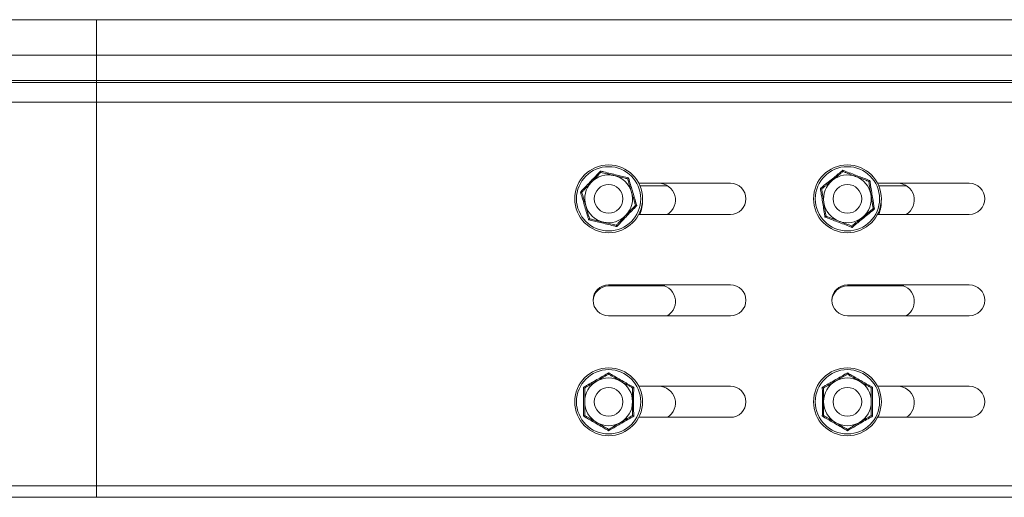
# Model space of a CAD drawing. Header units: millimetres. Extents: x -6 to 5206, y -8403 to -276.
# Tile 41 of 65: x 4395 to 4601, y -4852 to -4752. Entities that reach past the tile are written whole.
import ezdxf

# ---------------------------------------------------------------- set-up
doc = ezdxf.new("R2010")
doc.units = ezdxf.units.MM

msp = doc.modelspace()

# ---------------------------------------------------------------- linework, layer by layer
at = {"color": 7, "linetype": 'Continuous', "lineweight": 15}
for p, q in [((4411.31, -4752.31), (3805.63, -4752.31)), ((4606.31, -4752.31), (4411.31, -4752.31)), ((4411.31, -4759.76), (3809.13, -4759.76)), ((4411.31, -4759.76), (4411.31, -4765.07)), ((4411.31, -4759.76), (4606.31, -4759.76)), ((4411.31, -4765.07), (3809.31, -4765.07)), ((4411.31, -4765.43), (3809.66, -4765.43)), ((4411.31, -4765.07), (4411.31, -4765.43)), ((4411.31, -4765.07), (4606.31, -4765.07)), ((4411.31, -4765.43), (4411.31, -4769.57)), ((4411.31, -4765.43), (4606.31, -4765.43)), ((4411.31, -4769.57), (3811.31, -4769.57)), ((4411.31, -4769.57), (4411.31, -4849.91)), ((4411.31, -4769.57), (4606.31, -4769.57)), ((4544.06, -4786.56), (4524.87, -4786.56)), ((4594.06, -4786.56), (4574.87, -4786.56)), ((4530.86, -4787.06), (4525.1, -4787.06)), ((4580.86, -4787.06), (4575.1, -4787.06)), ((4524.87, -4793.06), (4544.06, -4793.06)), ((4574.87, -4793.06), (4594.06, -4793.06)), ((4544.06, -4807.81), (4518.56, -4807.81)), ((4530.36, -4808.06), (4518.56, -4808.06)), ((4594.06, -4807.81), (4568.56, -4807.81)), ((4580.36, -4808.06), (4568.56, -4808.06)), ((4518.56, -4814.31), (4544.06, -4814.31)), ((4568.56, -4814.31), (4594.06, -4814.31)), ((4544.06, -4829.06), (4524.87, -4829.06)), ((4594.06, -4829.06), (4574.87, -4829.06)), ((4524.87, -4835.56), (4544.06, -4835.56)), ((4574.87, -4835.56), (4594.06, -4835.56)), ((4411.31, -4849.91), (4411.31, -4852.31)), ((4411.31, -4849.91), (4606.31, -4849.91)), ((4411.31, -4852.31), (3811.81, -4852.31)), ((4411.31, -4852.31), (4606.31, -4852.31))]:
    msp.add_line(p, q, dxfattribs=at)
at = {"color": 8, "linetype": 'Continuous', "lineweight": 15}
for p, q in [((4411.31, -4752.31), (4411.31, -4759.76)), ((4411.31, -4849.91), (3812.77, -4849.91))]:
    msp.add_line(p, q, dxfattribs=at)
at = {"color": 7, "linetype": 'Continuous', "lineweight": 15}
for centre, radius in [((4518.56, -4789.81), 7.1), ((4568.56, -4789.81), 7.1), ((4518.56, -4789.81), 6.73), ((4568.56, -4789.81), 6.73), ((4518.56, -4789.81), 3), ((4568.56, -4789.81), 3), ((4518.56, -4832.31), 7.1), ((4518.56, -4832.31), 6.73), ((4568.56, -4832.31), 7.1), ((4568.56, -4832.31), 6.73), ((4518.56, -4832.31), 3), ((4568.56, -4832.31), 3)]:
    msp.add_circle(centre, radius, dxfattribs=at)
for centre, radius, start, end in [((4518.56, -4789.81), 5, 76.4384, 136.4384), ((4518.56, -4789.81), 5, 16.4384, 76.4384), ((4568.56, -4789.81), 5, 69.1229, 129.1229), ((4518.56, -4789.81), 5, 136.4384, 196.4384), ((4529.06, -4790.06), 3.5, 301.0027, 90), ((4544.06, -4789.81), 3.25, 270, 90), ((4568.56, -4789.81), 5, 129.1229, 189.1229), ((4568.56, -4789.81), 5, 9.1229, 69.1229), ((4579.06, -4790.06), 3.5, 301.0027, 90), ((4594.06, -4789.81), 3.25, 270, 90), ((4518.56, -4789.81), 5, 316.4384, 16.4384), ((4568.56, -4789.81), 5, 309.1229, 9.1229), ((4518.56, -4790.31), 7.1, 337.2119, 1.9645), ((4568.56, -4789.81), 5, 189.1229, 249.1229), ((4568.56, -4790.31), 7.1, 337.2119, 2.1035), ((4518.56, -4789.81), 5, 196.4384, 256.4384), ((4518.56, -4789.81), 5, 256.4384, 316.4384), ((4568.56, -4789.81), 5, 249.1229, 309.1229), ((4518.56, -4811.06), 3.25, 90, 270), ((4518.56, -4811.31), 3.25, 90, 178.1859), ((4529.06, -4811.31), 3.5, 301.0027, 90), ((4544.06, -4811.06), 3.25, 270, 90), ((4568.56, -4811.06), 3.25, 90, 270), ((4568.56, -4811.31), 3.25, 90, 177.7958), ((4579.06, -4811.31), 3.5, 301.0027, 90), ((4594.06, -4811.06), 3.25, 270, 90), ((4518.56, -4832.31), 5, 120, 180), ((4518.56, -4832.31), 5, 60, 120), ((4518.56, -4832.31), 5, 360, 60), ((4568.56, -4832.31), 5, 120, 180), ((4568.56, -4832.31), 5, 60, 120), ((4568.56, -4832.31), 5, 360, 60), ((4529.06, -4832.56), 3.5, 301.0027, 90), ((4544.06, -4832.31), 3.25, 270, 90), ((4579.06, -4832.56), 3.5, 301.0027, 90), ((4594.06, -4832.31), 3.25, 270, 90), ((4518.56, -4832.31), 5, 180, 240), ((4518.56, -4832.31), 5, 300, 360), ((4568.56, -4832.31), 5, 180, 240), ((4568.56, -4832.31), 5, 300, 360), ((4518.56, -4832.31), 5, 240, 300), ((4568.56, -4832.31), 5, 240, 300)]:
    msp.add_arc(centre, radius, start, end, dxfattribs=at)
for points, knots in [([(4512.66, -4788.38), (4512.74, -4788.3), (4512.91, -4788.13), (4513.4, -4787.62), (4514.15, -4786.84), (4515.1, -4785.84), (4516, -4784.88), (4516.56, -4784.29), (4516.84, -4783.99)], [0, 0, 0, 0, 0.058987, 0.117991, 0.354136, 0.592328, 0.795596, 1, 1, 1, 1]), ([(4514.93, -4786.36), (4515.2, -4786.08), (4515.75, -4785.5), (4516.34, -4784.88), (4516.73, -4784.47), (4516.86, -4784.33), (4516.92, -4784.27)], [0, 0, 0, 0, 0.395463, 0.801961, 0.900945, 1, 1, 1, 1]), ([(4516.84, -4783.99), (4516.84, -4783.99), (4516.85, -4784.03), (4516.87, -4784.11), (4516.9, -4784.19), (4516.92, -4784.26), (4516.92, -4784.26), (4516.92, -4784.27)], [0, 0, 0, 0, 0.007914, 0.267535, 0.528603, 0.763816, 1, 1, 1, 1]), ([(4516.84, -4783.99), (4517.07, -4784.04), (4517.76, -4784.22), (4518.92, -4784.51), (4520.67, -4784.93), (4521.94, -4785.22), (4522.74, -4785.41)], [0, 0, 0, 0, 0.118019, 0.354226, 0.592482, 1, 1, 1, 1]), ([(4516.92, -4784.27), (4517.12, -4784.32), (4517.52, -4784.41), (4518.14, -4784.56), (4518.78, -4784.72), (4519.26, -4784.83), (4519.58, -4784.91), (4519.68, -4784.93), (4519.73, -4784.94)], [0, 0, 0, 0, 0.2209562, 0.4428284, 0.6686399, 0.896415, 0.9481929, 1, 1, 1, 1]), ([(4519.73, -4784.94), (4519.92, -4784.99), (4520.3, -4785.08), (4520.87, -4785.22), (4521.44, -4785.36), (4521.9, -4785.47), (4522.27, -4785.56), (4522.45, -4785.6), (4522.54, -4785.62)], [0, 0, 0, 0, 0.197022, 0.395591, 0.598294, 0.802087, 0.901008, 1, 1, 1, 1]), ([(4562.89, -4787.64), (4562.98, -4787.57), (4563.17, -4787.42), (4563.72, -4786.98), (4564.56, -4786.3), (4565.64, -4785.43), (4566.65, -4784.6), (4567.28, -4784.08), (4567.59, -4783.82)], [0, 0, 0, 0, 0.058987, 0.117991, 0.354136, 0.592328, 0.795596, 1, 1, 1, 1]), ([(4565.4, -4785.93), (4565.71, -4785.68), (4566.32, -4785.18), (4566.99, -4784.63), (4567.43, -4784.28), (4567.57, -4784.16), (4567.64, -4784.1)], [0, 0, 0, 0, 0.3954634, 0.8019609, 0.9009447, 1, 1, 1, 1]), ([(4567.59, -4783.82), (4567.6, -4783.82), (4567.6, -4783.86), (4567.61, -4783.94), (4567.63, -4784.03), (4567.64, -4784.09), (4567.64, -4784.1), (4567.64, -4784.1)], [0, 0, 0, 0, 0.007914, 0.267535, 0.528603, 0.763816, 1, 1, 1, 1]), ([(4567.59, -4783.82), (4567.82, -4783.9), (4568.48, -4784.16), (4569.59, -4784.6), (4571.27, -4785.24), (4572.49, -4785.69), (4573.26, -4785.98)], [0, 0, 0, 0, 0.118019, 0.354226, 0.592482, 1, 1, 1, 1]), ([(4567.64, -4784.1), (4567.83, -4784.18), (4568.22, -4784.32), (4568.81, -4784.55), (4569.42, -4784.78), (4569.89, -4784.96), (4570.19, -4785.08), (4570.29, -4785.12), (4570.34, -4785.13)], [0, 0, 0, 0, 0.220956, 0.442828, 0.66864, 0.896415, 0.948193, 1, 1, 1, 1]), ([(4512.94, -4788.45), (4513.09, -4788.3), (4513.37, -4788.01), (4513.81, -4787.54), (4514.26, -4787.07), (4514.6, -4786.71), (4514.83, -4786.47), (4514.9, -4786.4), (4514.93, -4786.36)], [0, 0, 0, 0, 0.220956, 0.442828, 0.66864, 0.896415, 0.948193, 1, 1, 1, 1]), ([(4522.54, -4785.62), (4522.54, -4785.62), (4522.54, -4785.61), (4522.59, -4785.57), (4522.65, -4785.5), (4522.71, -4785.44), (4522.74, -4785.41), (4522.74, -4785.41)], [0, 0, 0, 0, 0.236184, 0.471397, 0.732465, 0.992086, 1, 1, 1, 1]), ([(4523.35, -4788.39), (4523.31, -4788.25), (4523.16, -4787.73), (4522.89, -4786.82), (4522.66, -4786.05), (4522.54, -4785.65), (4522.54, -4785.62)], [0, 0, 0, 0, 0.148154, 0.552, 0.965648, 1, 1, 1, 1]), ([(4522.74, -4785.41), (4522.8, -4785.64), (4523, -4786.32), (4523.33, -4787.47), (4523.84, -4789.2), (4524.21, -4790.44), (4524.45, -4791.23)], [0, 0, 0, 0, 0.118019, 0.354226, 0.592482, 1, 1, 1, 1]), ([(4563.16, -4787.75), (4563.32, -4787.62), (4563.64, -4787.36), (4564.13, -4786.96), (4564.64, -4786.54), (4565.03, -4786.23), (4565.28, -4786.02), (4565.36, -4785.96), (4565.4, -4785.93)], [0, 0, 0, 0, 0.220956, 0.442828, 0.66864, 0.896415, 0.948193, 1, 1, 1, 1]), ([(4570.34, -4785.13), (4570.52, -4785.2), (4570.89, -4785.34), (4571.43, -4785.55), (4571.98, -4785.76), (4572.43, -4785.93), (4572.78, -4786.06), (4572.95, -4786.13), (4573.04, -4786.16)], [0, 0, 0, 0, 0.197022, 0.395591, 0.598294, 0.802087, 0.901008, 1, 1, 1, 1]), ([(4573.04, -4786.16), (4573.04, -4786.16), (4573.05, -4786.15), (4573.1, -4786.11), (4573.17, -4786.06), (4573.23, -4786), (4573.26, -4785.98), (4573.26, -4785.98)], [0, 0, 0, 0, 0.236184, 0.471397, 0.732465, 0.992086, 1, 1, 1, 1]), ([(4573.49, -4789.01), (4573.47, -4788.87), (4573.38, -4788.33), (4573.23, -4787.39), (4573.11, -4786.6), (4573.04, -4786.19), (4573.04, -4786.16)], [0, 0, 0, 0, 0.1481542, 0.5520001, 0.9656481, 1, 1, 1, 1]), ([(4573.26, -4785.98), (4573.3, -4786.21), (4573.4, -4786.91), (4573.59, -4788.1), (4573.87, -4789.87), (4574.09, -4791.16), (4574.22, -4791.97)], [0, 0, 0, 0, 0.118019, 0.354226, 0.592482, 1, 1, 1, 1]), ([(4512.66, -4788.38), (4512.66, -4788.38), (4512.7, -4788.39), (4512.78, -4788.41), (4512.87, -4788.43), (4512.93, -4788.45), (4512.94, -4788.45), (4512.94, -4788.45)], [0, 0, 0, 0, 0.007914, 0.267535, 0.528603, 0.763816, 1, 1, 1, 1]), ([(4514.38, -4794.2), (4514.34, -4794.09), (4514.28, -4793.86), (4514.08, -4793.18), (4513.78, -4792.14), (4513.39, -4790.81), (4513.02, -4789.56), (4512.78, -4788.78), (4512.66, -4788.38)], [0, 0, 0, 0, 0.058987, 0.117991, 0.354136, 0.592328, 0.795596, 1, 1, 1, 1]), ([(4513.76, -4791.22), (4513.72, -4791.08), (4513.45, -4790.17), (4513.17, -4789.23), (4512.95, -4788.48), (4512.94, -4788.45)], [0, 0, 0, 0, 0.148486, 0.965571, 1, 1, 1, 1]), ([(4524.17, -4791.16), (4524.13, -4791.04), (4524.07, -4790.81), (4523.95, -4790.41), (4523.81, -4789.96), (4523.66, -4789.44), (4523.51, -4788.92), (4523.4, -4788.57), (4523.35, -4788.39)], [0, 0, 0, 0, 0.1312184, 0.2626018, 0.4446104, 0.6273818, 0.8130643, 1, 1, 1, 1]), ([(4562.89, -4787.64), (4562.89, -4787.64), (4562.93, -4787.66), (4563, -4787.69), (4563.09, -4787.72), (4563.15, -4787.74), (4563.16, -4787.75), (4563.16, -4787.75)], [0, 0, 0, 0, 0.007914, 0.267535, 0.528603, 0.763816, 1, 1, 1, 1]), ([(4563.85, -4793.63), (4563.83, -4793.52), (4563.8, -4793.28), (4563.69, -4792.58), (4563.53, -4791.51), (4563.31, -4790.15), (4563.09, -4788.85), (4562.96, -4788.05), (4562.89, -4787.64)], [0, 0, 0, 0, 0.058987, 0.117991, 0.354136, 0.592328, 0.795596, 1, 1, 1, 1]), ([(4563.62, -4790.6), (4563.6, -4790.45), (4563.45, -4789.51), (4563.29, -4788.55), (4563.17, -4787.78), (4563.16, -4787.75)], [0, 0, 0, 0, 0.148486, 0.965571, 1, 1, 1, 1]), ([(4573.95, -4791.86), (4573.93, -4791.74), (4573.89, -4791.5), (4573.83, -4791.09), (4573.75, -4790.62), (4573.67, -4790.1), (4573.58, -4789.56), (4573.52, -4789.19), (4573.49, -4789.01)], [0, 0, 0, 0, 0.131218, 0.262602, 0.44461, 0.627382, 0.813064, 1, 1, 1, 1]), ([(4564.08, -4793.45), (4564.06, -4793.33), (4564.02, -4793.09), (4563.93, -4792.51), (4563.79, -4791.68), (4563.68, -4790.96), (4563.62, -4790.6)], [0, 0, 0, 0, 0.131287, 0.262739, 0.627508, 1, 1, 1, 1]), ([(4514.58, -4793.99), (4514.54, -4793.87), (4514.47, -4793.64), (4514.31, -4793.07), (4514.07, -4792.27), (4513.87, -4791.57), (4513.76, -4791.22)], [0, 0, 0, 0, 0.131287, 0.262739, 0.627508, 1, 1, 1, 1]), ([(4524.45, -4791.23), (4524.29, -4791.4), (4523.8, -4791.91), (4522.96, -4792.77), (4521.72, -4794.07), (4520.83, -4795.02), (4520.27, -4795.62)], [0, 0, 0, 0, 0.118019, 0.354226, 0.592482, 1, 1, 1, 1]), ([(4524.17, -4791.16), (4523.88, -4791.46), (4523.31, -4792.06), (4522.63, -4792.78), (4522.25, -4793.18), (4522.18, -4793.25)], [0, 0, 0, 0, 0.442922, 0.896343, 1, 1, 1, 1]), ([(4524.17, -4791.16), (4524.17, -4791.16), (4524.18, -4791.16), (4524.24, -4791.18), (4524.33, -4791.2), (4524.41, -4791.22), (4524.45, -4791.23), (4524.45, -4791.23)], [0, 0, 0, 0, 0.236184, 0.471397, 0.732465, 0.992086, 1, 1, 1, 1]), ([(4574.22, -4791.97), (4574.04, -4792.11), (4573.49, -4792.56), (4572.55, -4793.31), (4571.15, -4794.44), (4570.15, -4795.27), (4569.52, -4795.79)], [0, 0, 0, 0, 0.118019, 0.354226, 0.592482, 1, 1, 1, 1]), ([(4573.95, -4791.86), (4573.63, -4792.12), (4572.98, -4792.65), (4572.22, -4793.27), (4571.79, -4793.62), (4571.71, -4793.68)], [0, 0, 0, 0, 0.442922, 0.896343, 1, 1, 1, 1]), ([(4573.95, -4791.86), (4573.96, -4791.86), (4573.96, -4791.87), (4574.02, -4791.89), (4574.11, -4791.92), (4574.18, -4791.95), (4574.22, -4791.97), (4574.22, -4791.97)], [0, 0, 0, 0, 0.236184, 0.471397, 0.732465, 0.992086, 1, 1, 1, 1]), ([(4514.38, -4794.2), (4514.38, -4794.2), (4514.41, -4794.17), (4514.46, -4794.11), (4514.52, -4794.04), (4514.57, -4794), (4514.57, -4793.99), (4514.58, -4793.99)], [0, 0, 0, 0, 0.007914, 0.267535, 0.528603, 0.763816, 1, 1, 1, 1]), ([(4520.27, -4795.62), (4520.16, -4795.59), (4519.93, -4795.54), (4519.24, -4795.36), (4518.19, -4795.1), (4516.85, -4794.78), (4515.57, -4794.48), (4514.78, -4794.29), (4514.38, -4794.2)], [0, 0, 0, 0, 0.058987, 0.117991, 0.354136, 0.592328, 0.795596, 1, 1, 1, 1]), ([(4517.38, -4794.67), (4517, -4794.57), (4516.23, -4794.39), (4515.39, -4794.19), (4514.84, -4794.05), (4514.67, -4794.01), (4514.58, -4793.99)], [0, 0, 0, 0, 0.395463, 0.801961, 0.900945, 1, 1, 1, 1]), ([(4520.19, -4795.34), (4519.79, -4795.25), (4518.98, -4795.05), (4518.02, -4794.82), (4517.48, -4794.69), (4517.38, -4794.67)], [0, 0, 0, 0, 0.442922, 0.896343, 1, 1, 1, 1]), ([(4522.18, -4793.25), (4521.91, -4793.53), (4521.36, -4794.11), (4520.7, -4794.8), (4520.32, -4795.21), (4520.19, -4795.34)], [0, 0, 0, 0, 0.39547, 0.801975, 1, 1, 1, 1]), ([(4563.85, -4793.63), (4563.85, -4793.63), (4563.88, -4793.61), (4563.95, -4793.56), (4564.02, -4793.5), (4564.07, -4793.46), (4564.07, -4793.45), (4564.08, -4793.45)], [0, 0, 0, 0, 0.007914, 0.267535, 0.528603, 0.763816, 1, 1, 1, 1]), ([(4569.52, -4795.79), (4569.41, -4795.75), (4569.19, -4795.67), (4568.53, -4795.41), (4567.52, -4795.01), (4566.23, -4794.52), (4565, -4794.06), (4564.24, -4793.78), (4563.85, -4793.63)], [0, 0, 0, 0, 0.058987, 0.117991, 0.354136, 0.592328, 0.795596, 1, 1, 1, 1]), ([(4566.77, -4794.48), (4566.41, -4794.34), (4565.67, -4794.05), (4564.86, -4793.75), (4564.33, -4793.55), (4564.16, -4793.48), (4564.08, -4793.45)], [0, 0, 0, 0, 0.3954634, 0.8019609, 0.9009447, 1, 1, 1, 1]), ([(4569.47, -4795.51), (4569.09, -4795.36), (4568.31, -4795.06), (4567.38, -4794.71), (4566.87, -4794.51), (4566.77, -4794.48)], [0, 0, 0, 0, 0.442922, 0.896343, 1, 1, 1, 1]), ([(4571.71, -4793.68), (4571.41, -4793.93), (4570.79, -4794.43), (4570.05, -4795.04), (4569.61, -4795.39), (4569.47, -4795.51)], [0, 0, 0, 0, 0.39547, 0.801975, 1, 1, 1, 1]), ([(4520.19, -4795.34), (4520.19, -4795.35), (4520.19, -4795.36), (4520.21, -4795.42), (4520.24, -4795.51), (4520.26, -4795.58), (4520.27, -4795.62), (4520.27, -4795.62)], [0, 0, 0, 0, 0.236184, 0.471397, 0.732465, 0.992086, 1, 1, 1, 1]), ([(4569.47, -4795.51), (4569.47, -4795.51), (4569.47, -4795.52), (4569.48, -4795.58), (4569.5, -4795.67), (4569.51, -4795.75), (4569.52, -4795.79), (4569.52, -4795.79)], [0, 0, 0, 0, 0.236184, 0.471397, 0.732465, 0.992086, 1, 1, 1, 1]), ([(4513.3, -4829.27), (4513.41, -4829.21), (4513.61, -4829.1), (4514.23, -4828.75), (4515.17, -4828.21), (4516.37, -4827.52), (4517.5, -4826.86), (4518.2, -4826.45), (4518.56, -4826.24)], [0, 0, 0, 0, 0.058987, 0.117991, 0.354136, 0.592328, 0.795596, 1, 1, 1, 1]), ([(4513.56, -4829.42), (4513.73, -4829.32), (4514.09, -4829.11), (4514.64, -4828.79), (4515.21, -4828.46), (4515.64, -4828.22), (4515.92, -4828.05), (4516.01, -4828), (4516.06, -4827.98)], [0, 0, 0, 0, 0.220956, 0.442828, 0.66864, 0.896415, 0.948193, 1, 1, 1, 1]), ([(4516.06, -4827.98), (4516.4, -4827.78), (4517.08, -4827.38), (4517.83, -4826.95), (4518.32, -4826.67), (4518.48, -4826.58), (4518.56, -4826.53)], [0, 0, 0, 0, 0.395463, 0.801961, 0.900945, 1, 1, 1, 1]), ([(4518.56, -4826.24), (4518.56, -4826.24), (4518.56, -4826.28), (4518.56, -4826.36), (4518.56, -4826.45), (4518.56, -4826.52), (4518.56, -4826.53), (4518.56, -4826.53)], [0, 0, 0, 0, 0.007914, 0.267535, 0.528603, 0.763816, 1, 1, 1, 1]), ([(4518.56, -4826.24), (4518.76, -4826.36), (4519.37, -4826.72), (4520.41, -4827.33), (4521.96, -4828.23), (4523.1, -4828.87), (4523.81, -4829.27)], [0, 0, 0, 0, 0.118019, 0.354226, 0.592482, 1, 1, 1, 1]), ([(4518.56, -4826.53), (4518.73, -4826.63), (4519.09, -4826.84), (4519.64, -4827.16), (4520.21, -4827.49), (4520.64, -4827.73), (4520.92, -4827.9), (4521.01, -4827.95), (4521.06, -4827.98)], [0, 0, 0, 0, 0.220956, 0.442828, 0.66864, 0.896415, 0.948193, 1, 1, 1, 1]), ([(4521.06, -4827.98), (4521.23, -4828.07), (4521.56, -4828.27), (4522.07, -4828.56), (4522.58, -4828.85), (4522.99, -4829.09), (4523.32, -4829.28), (4523.48, -4829.37), (4523.56, -4829.42)], [0, 0, 0, 0, 0.197022, 0.395591, 0.598294, 0.802087, 0.901008, 1, 1, 1, 1]), ([(4563.3, -4829.27), (4563.41, -4829.21), (4563.61, -4829.1), (4564.23, -4828.75), (4565.17, -4828.21), (4566.37, -4827.52), (4567.5, -4826.86), (4568.2, -4826.45), (4568.56, -4826.24)], [0, 0, 0, 0, 0.058987, 0.117991, 0.354136, 0.592328, 0.795596, 1, 1, 1, 1]), ([(4563.56, -4829.42), (4563.73, -4829.32), (4564.09, -4829.11), (4564.64, -4828.79), (4565.21, -4828.46), (4565.64, -4828.22), (4565.92, -4828.05), (4566.01, -4828), (4566.06, -4827.98)], [0, 0, 0, 0, 0.220956, 0.442828, 0.66864, 0.896415, 0.948193, 1, 1, 1, 1]), ([(4566.06, -4827.98), (4566.4, -4827.78), (4567.08, -4827.38), (4567.83, -4826.95), (4568.32, -4826.67), (4568.48, -4826.58), (4568.56, -4826.53)], [0, 0, 0, 0, 0.395463, 0.801961, 0.900945, 1, 1, 1, 1]), ([(4568.56, -4826.24), (4568.56, -4826.24), (4568.56, -4826.28), (4568.56, -4826.36), (4568.56, -4826.45), (4568.56, -4826.52), (4568.56, -4826.53), (4568.56, -4826.53)], [0, 0, 0, 0, 0.007914, 0.267535, 0.528603, 0.763816, 1, 1, 1, 1]), ([(4568.56, -4826.24), (4568.76, -4826.36), (4569.37, -4826.72), (4570.41, -4827.33), (4571.96, -4828.23), (4573.1, -4828.87), (4573.81, -4829.27)], [0, 0, 0, 0, 0.118019, 0.354226, 0.592482, 1, 1, 1, 1]), ([(4568.56, -4826.53), (4568.73, -4826.63), (4569.09, -4826.84), (4569.64, -4827.16), (4570.21, -4827.49), (4570.64, -4827.73), (4570.92, -4827.9), (4571.01, -4827.95), (4571.06, -4827.98)], [0, 0, 0, 0, 0.220956, 0.442828, 0.66864, 0.896415, 0.948193, 1, 1, 1, 1]), ([(4571.06, -4827.98), (4571.23, -4828.07), (4571.56, -4828.27), (4572.07, -4828.56), (4572.58, -4828.85), (4572.99, -4829.09), (4573.32, -4829.28), (4573.48, -4829.37), (4573.56, -4829.42)], [0, 0, 0, 0, 0.197022, 0.395591, 0.598294, 0.802087, 0.901008, 1, 1, 1, 1]), ([(4513.3, -4829.27), (4513.3, -4829.27), (4513.34, -4829.29), (4513.41, -4829.33), (4513.49, -4829.38), (4513.55, -4829.41), (4513.55, -4829.42), (4513.56, -4829.42)], [0, 0, 0, 0, 0.007914, 0.267535, 0.528603, 0.763816, 1, 1, 1, 1]), ([(4513.3, -4835.34), (4513.3, -4835.22), (4513.31, -4834.98), (4513.31, -4834.27), (4513.32, -4833.19), (4513.32, -4831.81), (4513.31, -4830.5), (4513.31, -4829.68), (4513.3, -4829.27)], [0, 0, 0, 0, 0.058987, 0.117991, 0.354136, 0.592328, 0.795596, 1, 1, 1, 1]), ([(4513.56, -4832.31), (4513.56, -4832.16), (4513.56, -4831.21), (4513.56, -4830.23), (4513.56, -4829.45), (4513.56, -4829.42)], [0, 0, 0, 0, 0.148486, 0.965571, 1, 1, 1, 1]), ([(4523.56, -4829.42), (4523.56, -4829.42), (4523.57, -4829.41), (4523.62, -4829.38), (4523.7, -4829.33), (4523.77, -4829.29), (4523.81, -4829.27), (4523.81, -4829.27)], [0, 0, 0, 0, 0.236184, 0.471397, 0.732465, 0.992086, 1, 1, 1, 1]), ([(4523.56, -4832.31), (4523.56, -4832.16), (4523.56, -4831.61), (4523.56, -4830.67), (4523.56, -4829.86), (4523.56, -4829.45), (4523.56, -4829.42)], [0, 0, 0, 0, 0.1481542, 0.5520001, 0.9656481, 1, 1, 1, 1]), ([(4523.81, -4829.27), (4523.81, -4829.51), (4523.8, -4830.22), (4523.79, -4831.42), (4523.79, -4833.22), (4523.8, -4834.52), (4523.81, -4835.34)], [0, 0, 0, 0, 0.118019, 0.354226, 0.592482, 1, 1, 1, 1]), ([(4563.3, -4829.27), (4563.3, -4829.27), (4563.34, -4829.29), (4563.41, -4829.33), (4563.49, -4829.38), (4563.55, -4829.41), (4563.55, -4829.42), (4563.56, -4829.42)], [0, 0, 0, 0, 0.007914, 0.267535, 0.528603, 0.763816, 1, 1, 1, 1]), ([(4563.3, -4835.34), (4563.3, -4835.22), (4563.31, -4834.98), (4563.31, -4834.27), (4563.32, -4833.19), (4563.32, -4831.81), (4563.31, -4830.5), (4563.31, -4829.68), (4563.3, -4829.27)], [0, 0, 0, 0, 0.0589874, 0.1179912, 0.3541356, 0.5923278, 0.7955961, 1, 1, 1, 1]), ([(4563.56, -4832.31), (4563.56, -4832.16), (4563.56, -4831.21), (4563.56, -4830.23), (4563.56, -4829.45), (4563.56, -4829.42)], [0, 0, 0, 0, 0.148486, 0.965571, 1, 1, 1, 1]), ([(4573.56, -4829.42), (4573.56, -4829.42), (4573.57, -4829.41), (4573.62, -4829.38), (4573.7, -4829.33), (4573.77, -4829.29), (4573.81, -4829.27), (4573.81, -4829.27)], [0, 0, 0, 0, 0.236184, 0.471397, 0.732465, 0.992086, 1, 1, 1, 1]), ([(4573.56, -4832.31), (4573.56, -4832.16), (4573.56, -4831.61), (4573.56, -4830.67), (4573.56, -4829.86), (4573.56, -4829.45), (4573.56, -4829.42)], [0, 0, 0, 0, 0.1481542, 0.5520001, 0.9656481, 1, 1, 1, 1]), ([(4573.81, -4829.27), (4573.81, -4829.51), (4573.8, -4830.22), (4573.79, -4831.42), (4573.79, -4833.22), (4573.8, -4834.52), (4573.81, -4835.34)], [0, 0, 0, 0, 0.118019, 0.354226, 0.592482, 1, 1, 1, 1]), ([(4513.56, -4835.19), (4513.56, -4835.07), (4513.56, -4834.83), (4513.56, -4834.24), (4513.56, -4833.4), (4513.56, -4832.67), (4513.56, -4832.31)], [0, 0, 0, 0, 0.131287, 0.262739, 0.627508, 1, 1, 1, 1]), ([(4523.56, -4835.19), (4523.56, -4835.07), (4523.56, -4834.83), (4523.56, -4834.41), (4523.56, -4833.94), (4523.56, -4833.4), (4523.56, -4832.86), (4523.56, -4832.49), (4523.56, -4832.31)], [0, 0, 0, 0, 0.131218, 0.262602, 0.44461, 0.627382, 0.813064, 1, 1, 1, 1]), ([(4563.56, -4835.19), (4563.56, -4835.07), (4563.56, -4834.83), (4563.56, -4834.24), (4563.56, -4833.4), (4563.56, -4832.67), (4563.56, -4832.31)], [0, 0, 0, 0, 0.131287, 0.262739, 0.627508, 1, 1, 1, 1]), ([(4573.56, -4835.19), (4573.56, -4835.07), (4573.56, -4834.83), (4573.56, -4834.41), (4573.56, -4833.94), (4573.56, -4833.4), (4573.56, -4832.86), (4573.56, -4832.49), (4573.56, -4832.31)], [0, 0, 0, 0, 0.131218, 0.262602, 0.44461, 0.627382, 0.813064, 1, 1, 1, 1]), ([(4513.3, -4835.34), (4513.3, -4835.34), (4513.34, -4835.32), (4513.41, -4835.28), (4513.49, -4835.23), (4513.55, -4835.2), (4513.55, -4835.19), (4513.56, -4835.19)], [0, 0, 0, 0, 0.007914, 0.267535, 0.528603, 0.763816, 1, 1, 1, 1]), ([(4518.56, -4838.37), (4518.45, -4838.31), (4518.25, -4838.19), (4517.64, -4837.83), (4516.71, -4837.28), (4515.51, -4836.59), (4514.37, -4835.94), (4513.66, -4835.54), (4513.3, -4835.34)], [0, 0, 0, 0, 0.058987, 0.117991, 0.354136, 0.592328, 0.795596, 1, 1, 1, 1]), ([(4516.06, -4836.64), (4515.72, -4836.44), (4515.03, -4836.04), (4514.28, -4835.61), (4513.79, -4835.33), (4513.64, -4835.24), (4513.56, -4835.19)], [0, 0, 0, 0, 0.395463, 0.801961, 0.900945, 1, 1, 1, 1]), ([(4523.81, -4835.34), (4523.6, -4835.45), (4522.99, -4835.8), (4521.94, -4836.4), (4520.39, -4837.29), (4519.26, -4837.95), (4518.56, -4838.37)], [0, 0, 0, 0, 0.118019, 0.354226, 0.592482, 1, 1, 1, 1]), ([(4523.56, -4835.19), (4523.2, -4835.4), (4522.48, -4835.82), (4521.62, -4836.31), (4521.15, -4836.58), (4521.06, -4836.64)], [0, 0, 0, 0, 0.442922, 0.896343, 1, 1, 1, 1]), ([(4523.56, -4835.19), (4523.56, -4835.19), (4523.57, -4835.2), (4523.62, -4835.23), (4523.7, -4835.28), (4523.77, -4835.32), (4523.81, -4835.34), (4523.81, -4835.34)], [0, 0, 0, 0, 0.236184, 0.471397, 0.732465, 0.992086, 1, 1, 1, 1]), ([(4563.3, -4835.34), (4563.3, -4835.34), (4563.34, -4835.32), (4563.41, -4835.28), (4563.49, -4835.23), (4563.55, -4835.2), (4563.55, -4835.19), (4563.56, -4835.19)], [0, 0, 0, 0, 0.007914, 0.267535, 0.528603, 0.763816, 1, 1, 1, 1]), ([(4568.56, -4838.37), (4568.45, -4838.31), (4568.25, -4838.19), (4567.64, -4837.83), (4566.71, -4837.28), (4565.51, -4836.59), (4564.37, -4835.94), (4563.66, -4835.54), (4563.3, -4835.34)], [0, 0, 0, 0, 0.0589874, 0.1179912, 0.3541356, 0.5923278, 0.7955961, 1, 1, 1, 1]), ([(4566.06, -4836.64), (4565.72, -4836.44), (4565.03, -4836.04), (4564.28, -4835.61), (4563.79, -4835.33), (4563.64, -4835.24), (4563.56, -4835.19)], [0, 0, 0, 0, 0.395463, 0.801961, 0.900945, 1, 1, 1, 1]), ([(4573.81, -4835.34), (4573.6, -4835.45), (4572.99, -4835.8), (4571.94, -4836.4), (4570.39, -4837.29), (4569.26, -4837.95), (4568.56, -4838.37)], [0, 0, 0, 0, 0.118019, 0.354226, 0.592482, 1, 1, 1, 1]), ([(4573.56, -4835.19), (4573.2, -4835.4), (4572.48, -4835.82), (4571.62, -4836.31), (4571.15, -4836.58), (4571.06, -4836.64)], [0, 0, 0, 0, 0.442922, 0.896343, 1, 1, 1, 1]), ([(4573.56, -4835.19), (4573.56, -4835.19), (4573.57, -4835.2), (4573.62, -4835.23), (4573.7, -4835.28), (4573.77, -4835.32), (4573.81, -4835.34), (4573.81, -4835.34)], [0, 0, 0, 0, 0.236184, 0.471397, 0.732465, 0.992086, 1, 1, 1, 1]), ([(4518.56, -4838.08), (4518.2, -4837.87), (4517.48, -4837.45), (4516.62, -4836.96), (4516.15, -4836.69), (4516.06, -4836.64)], [0, 0, 0, 0, 0.442922, 0.896343, 1, 1, 1, 1]), ([(4521.06, -4836.64), (4520.72, -4836.83), (4520.03, -4837.23), (4519.2, -4837.71), (4518.72, -4837.99), (4518.56, -4838.08)], [0, 0, 0, 0, 0.3954703, 0.8019748, 1, 1, 1, 1]), ([(4518.56, -4838.08), (4518.56, -4838.08), (4518.56, -4838.09), (4518.56, -4838.16), (4518.56, -4838.25), (4518.56, -4838.33), (4518.56, -4838.37), (4518.56, -4838.37)], [0, 0, 0, 0, 0.236184, 0.471397, 0.732465, 0.992086, 1, 1, 1, 1]), ([(4568.56, -4838.08), (4568.2, -4837.87), (4567.48, -4837.45), (4566.62, -4836.96), (4566.15, -4836.69), (4566.06, -4836.64)], [0, 0, 0, 0, 0.442922, 0.896343, 1, 1, 1, 1]), ([(4571.06, -4836.64), (4570.72, -4836.83), (4570.03, -4837.23), (4569.2, -4837.71), (4568.72, -4837.99), (4568.56, -4838.08)], [0, 0, 0, 0, 0.3954703, 0.8019748, 1, 1, 1, 1]), ([(4568.56, -4838.08), (4568.56, -4838.08), (4568.56, -4838.09), (4568.56, -4838.16), (4568.56, -4838.25), (4568.56, -4838.33), (4568.56, -4838.37), (4568.56, -4838.37)], [0, 0, 0, 0, 0.236184, 0.471397, 0.732465, 0.992086, 1, 1, 1, 1])]:
    msp.add_open_spline(points, degree=3, knots=knots, dxfattribs=at)

doc.saveas('drawing.dxf')
